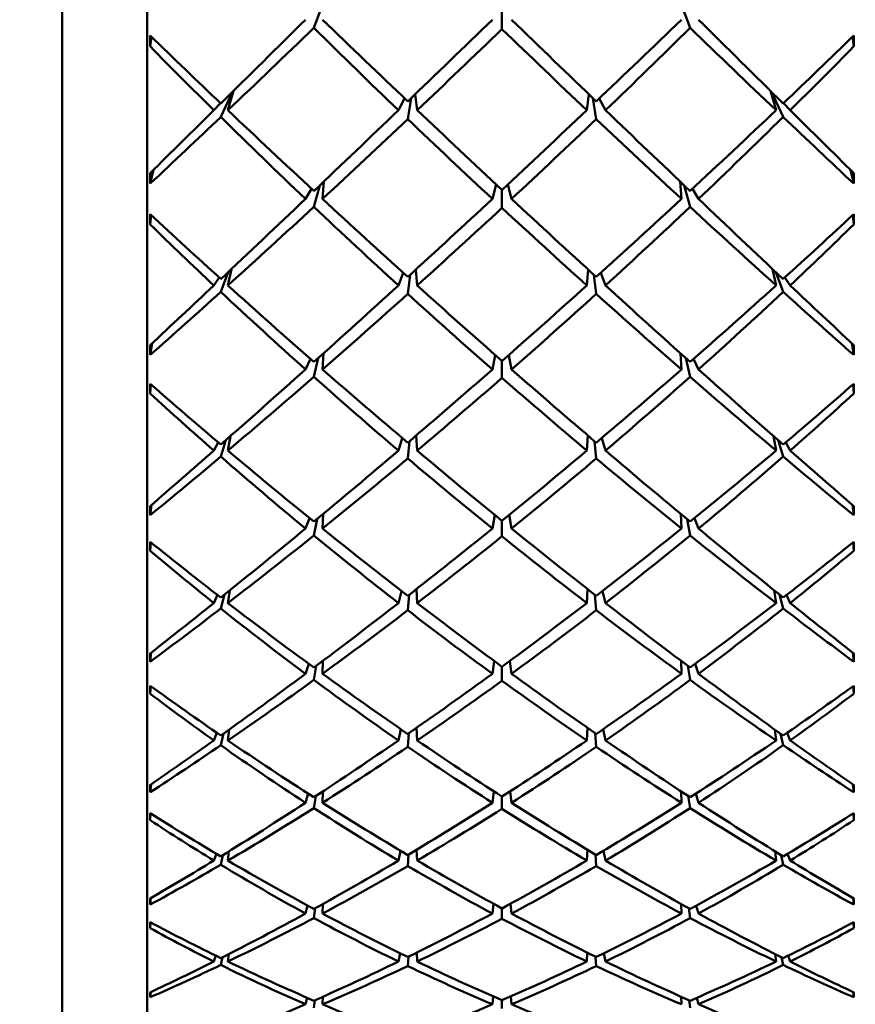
# Model space of a CAD drawing. Header units: inches. Extents: x 0.1 to 17, y 0.3 to 10.7.
# Tile 9 of 74: x 2.902 to 3.147, y 3.265 to 3.554. Entities that reach past the tile are written whole.
import ezdxf

# ---------------------------------------------------------------- set-up
doc = ezdxf.new("R2010")
doc.units = ezdxf.units.IN
doc.header["$LTSCALE"] = 0.5
doc.header["$MEASUREMENT"] = 0
doc.layers.add('Dimension (ANSI)', color=7, linetype='Continuous', lineweight=25)
doc.layers.add('Visible (ANSI)', color=7, linetype='Continuous', lineweight=50)
doc.styles.add('Note Text (ANSI)', font='tahoma.ttf')
doc.dimstyles.new('Default (ANSI)', dxfattribs={"dimscale": 0.5, "dimtxt": 0.12, "dimasz": 0.098425, "dimexe": 0.125, "dimexo": 0.0625, "dimgap": 0.031496, "dimtad": 0, "dimtih": 1, "dimtoh": 1, "dimrnd": 1e-08, "dimzin": 4, "dimdsep": 46, "dimtxsty": 'Note Text (ANSI)', "dimcen": 0.09, "dimdle": 0.393701, "dimclrd": 256, "dimclre": 256, "dimclrt": 256, "dimadec": 0, "dimazin": 1, "dimtfac": 1, "dimtofl": 0, "dimtmove": 0, "dimatfit": 3, "dimfxl": 1, "dimtolj": 1, "dimtzin": 4, "dimlwd": -1, "dimlwe": -1, "dimarcsym": 0})

# ---------------------------------------------------------------- blocks, each defined once
blk = doc.blocks.new('*D6')
at = {"layer": 'Defpoints', "color": 0, "transparency": 16777216}
for p in [(1.27458, 3.38965), (10.83585, 3.09712), (1.27458, 2.12981)]:
    blk.add_point(p, dxfattribs=at)
at = {"layer": 'Dimension (ANSI)', "transparency": 16777216}
for p, q in [((1.27458, 3.3584), (1.27458, 2.06731)), ((10.83585, 3.06587), (10.83585, 2.06731)), ((1.32379, 2.12981), (5.9621, 2.12981)), ((10.78664, 2.12981), (6.14833, 2.12981))]:
    blk.add_line(p, q, dxfattribs=at)
for points in [[(1.32379, 2.13801), (1.32379, 2.12161), (1.27458, 2.12981)], [(10.78664, 2.13801), (10.78664, 2.12161), (10.83585, 2.12981)]]:
    blk.add_solid(points, dxfattribs=at)
at = {"layer": 'Dimension (ANSI)', "transparency": 16777216, "insert": (5.97785, 2.16104), "char_height": 0.06, "attachment_point": 1, "style": 'Note Text (ANSI)'}
blk.add_mtext('\\A1;9.56', dxfattribs=at)
blk = doc.blocks.new('*D8')
at = {"layer": 'Defpoints', "color": 0, "transparency": 16777216}
for p in [(0.76001, 5.39592), (4.98488, 5.39592), (4.8545, 2.79392)]:
    blk.add_point(p, dxfattribs=at)
at = {"layer": 'Dimension (ANSI)', "transparency": 16777216}
for p, q in [((4.95363, 5.39592), (0.69751, 5.39592)), ((0.76001, 5.34671), (0.76001, 4.14192)), ((0.76001, 2.84314), (0.76001, 4.04793)), ((4.82325, 2.79392), (0.69751, 2.79392))]:
    blk.add_line(p, q, dxfattribs=at)
for points in [[(0.75181, 5.34671), (0.76822, 5.34671), (0.76001, 5.39592)], [(0.75181, 2.84314), (0.76822, 2.84314), (0.76001, 2.79392)]]:
    blk.add_solid(points, dxfattribs=at)
at = {"layer": 'Dimension (ANSI)', "transparency": 16777216, "insert": (0.68381, 4.12617), "char_height": 0.06, "attachment_point": 1, "style": 'Note Text (ANSI)'}
blk.add_mtext('\\A1;2.60', dxfattribs=at)

msp = doc.modelspace()

# ---------------------------------------------------------------- linework, layer by layer
at = {"layer": 'Visible (ANSI)'}
for p, q in [((2.93924, 3.22298), (2.93924, 4.10487)), ((2.91424, 3.24798), (2.91424, 4.07987)), ((2.99102, 3.55946), (2.98823, 3.55184)), ((3.09882, 3.55184), (3.09602, 3.55946)), ((3.04352, 3.55701), (3.04352, 3.55153)), ((2.94046, 3.54926), (2.94007, 3.54644)), ((3.14658, 3.54926), (3.14697, 3.54644)), ((2.96434, 3.53309), (2.96086, 3.52568)), ((2.96295, 3.52766), (2.96462, 3.53337)), ((3.12242, 3.53337), (3.12409, 3.52766)), ((3.12618, 3.52568), (3.1227, 3.53309)), ((2.95884, 3.52766), (2.96076, 3.52975)), ((3.01309, 3.52766), (3.01491, 3.53114)), ((3.01679, 3.53121), (3.01582, 3.52505)), ((3.01858, 3.52766), (3.01803, 3.5324)), ((3.06902, 3.5324), (3.06847, 3.52766)), ((3.07122, 3.52505), (3.07026, 3.53121)), ((3.07213, 3.53114), (3.07395, 3.52766)), ((3.12628, 3.52975), (3.1282, 3.52766)), ((2.9411, 3.51016), (2.94013, 3.50611)), ((3.14595, 3.51016), (3.14692, 3.50611)), ((2.99074, 3.5016), (2.99112, 3.50668)), ((3.09593, 3.50668), (3.0963, 3.5016)), ((2.98577, 3.5016), (2.98756, 3.50455)), ((2.98996, 3.50558), (2.98823, 3.49928)), ((3.04182, 3.50581), (3.04069, 3.5016)), ((3.04352, 3.50423), (3.04352, 3.49898)), ((3.04522, 3.50581), (3.04635, 3.5016)), ((3.09882, 3.49928), (3.09708, 3.50558)), ((3.09948, 3.50455), (3.10127, 3.5016)), ((2.94039, 3.49687), (2.94007, 3.4941)), ((3.14665, 3.49687), (3.14697, 3.4941)), ((2.96295, 3.47618), (2.96397, 3.481)), ((3.01858, 3.47618), (3.01818, 3.48083)), ((3.06886, 3.48083), (3.06847, 3.47618)), ((3.12307, 3.481), (3.12409, 3.47618)), ((2.95884, 3.47618), (2.96039, 3.4785)), ((2.96298, 3.48007), (2.96086, 3.47429)), ((3.01309, 3.47618), (3.01449, 3.47987)), ((3.01651, 3.4793), (3.01582, 3.4737)), ((3.07122, 3.4737), (3.07054, 3.4793)), ((3.07255, 3.47987), (3.07395, 3.47618)), ((3.12618, 3.47429), (3.12406, 3.48007)), ((3.12665, 3.4785), (3.1282, 3.47618)), ((2.94072, 3.45923), (2.94013, 3.45575)), ((3.14633, 3.45923), (3.14692, 3.45575)), ((2.98577, 3.4515), (2.9872, 3.45459)), ((2.98945, 3.45479), (2.98823, 3.44931)), ((2.99074, 3.4515), (2.99101, 3.45619)), ((3.04156, 3.45571), (3.04069, 3.4515)), ((3.04549, 3.45571), (3.04635, 3.4515)), ((3.09604, 3.45619), (3.0963, 3.4515)), ((3.09882, 3.44931), (3.0976, 3.45479)), ((3.09984, 3.45459), (3.10127, 3.4515)), ((3.04352, 3.45398), (3.04352, 3.44902)), ((2.94034, 3.44709), (2.94007, 3.44444)), ((3.14671, 3.44709), (3.14697, 3.44444)), ((2.96295, 3.42765), (2.96367, 3.43189)), ((3.01309, 3.42765), (3.0142, 3.43134)), ((3.01858, 3.42765), (3.01828, 3.43208)), ((3.06876, 3.43208), (3.06847, 3.42765)), ((3.07284, 3.43134), (3.07395, 3.42765)), ((3.12338, 3.43189), (3.12409, 3.42765)), ((2.95884, 3.42765), (2.96011, 3.43005)), ((2.96233, 3.43072), (2.96086, 3.42589)), ((3.01634, 3.43042), (3.01582, 3.42534)), ((3.07122, 3.42534), (3.0707, 3.43042)), ((3.12618, 3.42589), (3.12471, 3.43072)), ((3.12693, 3.43005), (3.1282, 3.42765)), ((2.94053, 3.41174), (2.94013, 3.40867)), ((3.14651, 3.41174), (3.14692, 3.40867)), ((2.99074, 3.40474), (2.99094, 3.40902)), ((3.04137, 3.40878), (3.04069, 3.40474)), ((3.04567, 3.40878), (3.04635, 3.40474)), ((3.0961, 3.40902), (3.0963, 3.40474)), ((2.98577, 3.40474), (2.98694, 3.40781)), ((2.98914, 3.40753), (2.98823, 3.40272)), ((3.04352, 3.40704), (3.04352, 3.40246)), ((3.09882, 3.40272), (3.09791, 3.40753)), ((3.1001, 3.40781), (3.10127, 3.40474)), ((2.94029, 3.40071), (2.94007, 3.39824)), ((3.14675, 3.40071), (3.14697, 3.39824)), ((2.95884, 3.38285), (2.95989, 3.38522)), ((2.96194, 3.38534), (2.96086, 3.38125)), ((2.96295, 3.38285), (2.96348, 3.38657)), ((3.01309, 3.38285), (3.01399, 3.38639)), ((3.01622, 3.38529), (3.01582, 3.38074)), ((3.01858, 3.38285), (3.01835, 3.38695)), ((3.0687, 3.38695), (3.06847, 3.38285)), ((3.07122, 3.38074), (3.07082, 3.38529)), ((3.07305, 3.38639), (3.07395, 3.38285)), ((3.12356, 3.38657), (3.12409, 3.38285)), ((3.12618, 3.38125), (3.1251, 3.38534)), ((3.12715, 3.38522), (3.1282, 3.38285)), ((2.94042, 3.3683), (2.94013, 3.36562)), ((3.14662, 3.3683), (3.14692, 3.36562)), ((2.98577, 3.36208), (2.98673, 3.365)), ((2.99074, 3.36208), (2.99089, 3.3659)), ((3.04123, 3.36582), (3.04069, 3.36208)), ((3.04581, 3.36582), (3.04635, 3.36208)), ((3.09615, 3.3659), (3.0963, 3.36208)), ((3.10032, 3.365), (3.10127, 3.36208)), ((2.98892, 3.36443), (2.98823, 3.36026)), ((3.04352, 3.36414), (3.04352, 3.36002)), ((3.09882, 3.36026), (3.09812, 3.36443)), ((2.94026, 3.35848), (2.94007, 3.35623)), ((3.14679, 3.35848), (3.14697, 3.35623)), ((2.95884, 3.34249), (2.95971, 3.34472)), ((2.96295, 3.34249), (2.96335, 3.34571)), ((3.01309, 3.34249), (3.01381, 3.34575)), ((3.01613, 3.3446), (3.01582, 3.34061)), ((3.01858, 3.34249), (3.01839, 3.34617)), ((3.06865, 3.34617), (3.06847, 3.34249)), ((3.07122, 3.34061), (3.07091, 3.3446)), ((3.07323, 3.34575), (3.07395, 3.34249)), ((3.12369, 3.34571), (3.12409, 3.34249)), ((3.12733, 3.34472), (3.1282, 3.34249)), ((2.96168, 3.34451), (2.96086, 3.34106)), ((3.12618, 3.34106), (3.12536, 3.34451)), ((2.94035, 3.32958), (2.94013, 3.32727)), ((2.99074, 3.32417), (2.99086, 3.3275)), ((3.04112, 3.32752), (3.04069, 3.32417)), ((3.04592, 3.32752), (3.04635, 3.32417)), ((3.09618, 3.3275), (3.0963, 3.32417)), ((3.14669, 3.32958), (3.14692, 3.32727)), ((2.98577, 3.32417), (2.98655, 3.32685)), ((2.98876, 3.32612), (2.98823, 3.32258)), ((3.04352, 3.32598), (3.04352, 3.32237)), ((3.09882, 3.32258), (3.09828, 3.32612)), ((3.10049, 3.32685), (3.10127, 3.32417)), ((2.94022, 3.32105), (2.94007, 3.31907)), ((3.14682, 3.32105), (3.14697, 3.31907)), ((2.96295, 3.30719), (2.96325, 3.3099)), ((3.01309, 3.30719), (3.01367, 3.31009)), ((3.01858, 3.30719), (3.01843, 3.31038)), ((3.06861, 3.31038), (3.06847, 3.30719)), ((3.07337, 3.31009), (3.07395, 3.30719)), ((3.12379, 3.3099), (3.12409, 3.30719)), ((2.95884, 3.30719), (2.95955, 3.3092)), ((2.96148, 3.30881), (2.96086, 3.30597)), ((3.01606, 3.30896), (3.01582, 3.30558)), ((3.07122, 3.30558), (3.07098, 3.30896)), ((3.12618, 3.30597), (3.12556, 3.30881)), ((3.12749, 3.3092), (3.1282, 3.30719)), ((2.94029, 3.29615), (2.94013, 3.29423)), ((3.14675, 3.29615), (3.14692, 3.29423)), ((2.98577, 3.29162), (2.98639, 3.29396)), ((2.98864, 3.2932), (2.98823, 3.29029)), ((2.99074, 3.29162), (2.99083, 3.29441)), ((3.04103, 3.2945), (3.04069, 3.29162)), ((3.04352, 3.29314), (3.04352, 3.29011)), ((3.04601, 3.2945), (3.04635, 3.29162)), ((3.09621, 3.29441), (3.0963, 3.29162)), ((3.09882, 3.29029), (3.09841, 3.2932)), ((3.10065, 3.29396), (3.10127, 3.29162)), ((2.94019, 3.28902), (2.94007, 3.28735)), ((3.14685, 3.28902), (3.14697, 3.28735)), ((2.95884, 3.27752), (2.9594, 3.27924)), ((2.96132, 3.27877), (2.96086, 3.27652)), ((2.96295, 3.27752), (2.96318, 3.27971)), ((3.01309, 3.27752), (3.01354, 3.27996)), ((3.01601, 3.27894), (3.01582, 3.2762)), ((3.01858, 3.27752), (3.01847, 3.28016)), ((3.06857, 3.28016), (3.06847, 3.27752)), ((3.07122, 3.2762), (3.07104, 3.27894)), ((3.0735, 3.27996), (3.07395, 3.27752)), ((3.12386, 3.27971), (3.12409, 3.27752)), ((3.12618, 3.27652), (3.12572, 3.27877)), ((3.12764, 3.27924), (3.1282, 3.27752)), ((2.94025, 3.26854), (2.94013, 3.26703)), ((2.98577, 3.26494), (2.98625, 3.26687)), ((2.99074, 3.26494), (2.99081, 3.26716)), ((3.04095, 3.26727), (3.04069, 3.26494)), ((3.04609, 3.26727), (3.04635, 3.26494)), ((3.09623, 3.26716), (3.0963, 3.26494)), ((3.10079, 3.26687), (3.10127, 3.26494)), ((3.1468, 3.26854), (3.14692, 3.26703)), ((2.98853, 3.26615), (2.98823, 3.26389)), ((3.04352, 3.26616), (3.04352, 3.26375)), ((3.09882, 3.26389), (3.09851, 3.26615))]:
    msp.add_line(p, q, dxfattribs=at)
for centre, major_axis, ratio, start_param, end_param in [((3.0843, 3.66392), (0.44306, 0.4409), 0.013547, 4.416588, 4.474674), ((3.00274, 3.66392), (0.43885, -0.43664), 0.140115, 4.823811, 4.880413), ((3.0843, 3.66392), (0.44182, 0.43965), 0.076526, 4.481212, 4.537814), ((3.00274, 3.66392), (0.44182, -0.43965), 0.076526, 4.886964, 4.943566), ((3.0843, 3.66392), (0.43885, 0.43664), 0.140115, 4.544365, 4.600967), ((3.00274, 3.66392), (0.44306, -0.4409), 0.013547, 4.950104, 5.00819), ((3.00274, 3.66392), (0.44034, 0.43815), 0.112588, 4.510902, 4.568056), ((3.0843, 3.66392), (0.43076, -0.42841), 0.242363, 4.73036, 4.787514), ((3.00274, 3.66392), (0.4364, 0.43415), 0.176754, 4.574067, 4.630486), ((3.0843, 3.66392), (0.4364, -0.43415), 0.176754, 4.794292, 4.850711), ((3.00274, 3.66392), (0.43076, 0.42841), 0.242363, 4.637264, 4.694418), ((3.0843, 3.66392), (0.44034, -0.43815), 0.112588, 4.856722, 4.913876), ((2.97007, 3.66392), (-0.01491, -0.44094), 0.061208, 4.976749, 4.984148), ((3.00274, 3.66392), (0.43417, -0.43188), 0.204834, 4.771597, 4.81872), ((3.0843, 3.66392), (0.43417, 0.43188), 0.204834, 4.606058, 4.653181), ((3.11697, 3.66392), (0.01491, -0.44094), 0.061208, 1.299037, 1.306436), ((3.0843, 3.66392), (0.42344, -0.42095), 0.310003, 4.679797, 4.724266), ((3.00274, 3.66392), (0.42344, 0.42095), 0.310003, 4.700511, 4.744981), ((3.0843, 3.66392), (0.44306, 0.4409), 0.013547, 4.367373, 4.411842), ((3.00274, 3.66392), (0.43417, -0.43188), 0.204834, 4.823466, 4.88062), ((3.0843, 3.66392), (0.44182, 0.43965), 0.076526, 4.417829, 4.474983), ((3.00274, 3.66392), (0.43885, -0.43664), 0.140115, 4.886643, 4.943062), ((3.0843, 3.66392), (0.43885, 0.43664), 0.140115, 4.481716, 4.538135), ((3.00274, 3.66392), (0.44182, -0.43965), 0.076526, 4.949795, 5.006949), ((3.0843, 3.66392), (0.43417, 0.43188), 0.204834, 4.544158, 4.601312), ((3.00274, 3.66392), (0.44306, -0.4409), 0.013547, 5.012936, 5.057405), ((3.00274, 3.66392), (0.44034, 0.43815), 0.112588, 4.459033, 4.506156), ((3.0843, 3.66392), (0.42344, -0.42095), 0.310003, 4.729012, 4.787098), ((3.00274, 3.66392), (0.4364, 0.43415), 0.176754, 4.511235, 4.567837), ((3.0843, 3.66392), (0.43076, -0.42841), 0.242363, 4.793744, 4.850346), ((3.00274, 3.66392), (0.43076, 0.42841), 0.242363, 4.574432, 4.631034), ((3.0843, 3.66392), (0.4364, -0.43415), 0.176754, 4.856941, 4.913543), ((3.00274, 3.66392), (0.42344, 0.42095), 0.310003, 4.63768, 4.695766), ((3.0843, 3.66392), (0.44034, -0.43815), 0.112588, 4.918622, 4.965745), ((2.97007, 3.66392), (-0.00388, -0.44094), 0.06937, 5.071629, 5.079028), ((3.11697, 3.66392), (0.00388, -0.44094), 0.06937, 1.204157, 1.211557), ((3.0843, 3.66392), (0.44182, 0.43965), 0.076526, 4.354065, 4.412151), ((3.00274, 3.66392), (0.43417, -0.43188), 0.204834, 4.886298, 4.9429), ((3.0843, 3.66392), (0.43885, 0.43664), 0.140115, 4.418701, 4.475303), ((3.00274, 3.66392), (0.43885, -0.43664), 0.140115, 4.949475, 5.006077), ((3.0843, 3.66392), (0.43417, 0.43188), 0.204834, 4.481878, 4.53848), ((3.00274, 3.66392), (0.44182, -0.43965), 0.076526, 5.012627, 5.070713), ((3.00274, 3.66392), (0.4364, 0.43415), 0.176754, 4.448403, 4.505557), ((3.0843, 3.66392), (0.42344, -0.42095), 0.310003, 4.792776, 4.84993), ((3.00274, 3.66392), (0.43076, 0.42841), 0.242363, 4.5116, 4.568019), ((3.0843, 3.66392), (0.43076, -0.42841), 0.242363, 4.856759, 4.913178), ((3.00274, 3.66392), (0.42344, 0.42095), 0.310003, 4.574848, 4.632002), ((3.0843, 3.66392), (0.4364, -0.43415), 0.176754, 4.919221, 4.976375), ((2.97007, 3.66392), (-0.01818, -0.44094), 0.056476, 5.102672, 5.110071), ((3.00274, 3.66392), (0.42781, -0.4254), 0.271243, 4.834044, 4.881168), ((3.0843, 3.66392), (0.42781, 0.4254), 0.271243, 4.54361, 4.590733), ((3.11697, 3.66392), (0.01818, -0.44094), 0.056476, 1.173114, 1.180514), ((3.0843, 3.66392), (0.41449, -0.4118), 0.380335, 4.742134, 4.786603), ((3.00274, 3.66392), (0.41449, 0.4118), 0.380335, 4.638174, 4.682644), ((3.0843, 3.66392), (0.44182, 0.43965), 0.076526, 4.304849, 4.349319), ((3.00274, 3.66392), (0.42781, -0.4254), 0.271243, 4.885913, 4.943067), ((3.0843, 3.66392), (0.43885, 0.43664), 0.140115, 4.355318, 4.412472), ((3.00274, 3.66392), (0.43417, -0.43188), 0.204834, 4.94913, 5.005549), ((3.0843, 3.66392), (0.43417, 0.43188), 0.204834, 4.419229, 4.475648), ((3.00274, 3.66392), (0.43885, -0.43664), 0.140115, 5.012306, 5.06946), ((3.0843, 3.66392), (0.42781, 0.4254), 0.271243, 4.481711, 4.538864), ((3.00274, 3.66392), (0.44182, -0.43965), 0.076526, 5.075459, 5.119929), ((3.00274, 3.66392), (0.4364, 0.43415), 0.176754, 4.396534, 4.443657), ((3.0843, 3.66392), (0.41449, -0.4118), 0.380335, 4.791349, 4.849435), ((3.00274, 3.66392), (0.43076, 0.42841), 0.242363, 4.448768, 4.50537), ((3.0843, 3.66392), (0.42344, -0.42095), 0.310003, 4.85616, 4.912762), ((3.00274, 3.66392), (0.42344, 0.42095), 0.310003, 4.512016, 4.568618), ((3.0843, 3.66392), (0.43076, -0.42841), 0.242363, 4.919408, 4.97601), ((3.00274, 3.66392), (0.41449, 0.4118), 0.380335, 4.575343, 4.633429), ((3.0843, 3.66392), (0.4364, -0.43415), 0.176754, 4.981121, 5.028244), ((2.97007, 3.66392), (-0.0077, -0.44094), 0.067709, 5.197864, 5.205264), ((3.11697, 3.66392), (0.0077, -0.44094), 0.067709, 1.077921, 1.085321), ((3.0843, 3.66392), (0.43885, 0.43664), 0.140115, 4.291554, 4.34964), ((3.00274, 3.66392), (0.43076, 0.42841), 0.242363, 4.385936, 4.44309), ((3.0843, 3.66392), (0.41449, -0.4118), 0.380335, 4.855113, 4.912267), ((3.00274, 3.66392), (0.42781, -0.4254), 0.271243, 4.948745, 5.005347), ((3.0843, 3.66392), (0.43417, 0.43188), 0.204834, 4.356214, 4.412816), ((3.00274, 3.66392), (0.42344, 0.42095), 0.310003, 4.449184, 4.505603), ((3.0843, 3.66392), (0.42344, -0.42095), 0.310003, 4.919175, 4.975594), ((3.00274, 3.66392), (0.43417, -0.43188), 0.204834, 5.011961, 5.068564), ((3.0843, 3.66392), (0.42781, 0.4254), 0.271243, 4.419431, 4.476033), ((3.00274, 3.66392), (0.41449, 0.4118), 0.380335, 4.512511, 4.569665), ((3.0843, 3.66392), (0.43076, -0.42841), 0.242363, 4.981688, 5.038842), ((3.00274, 3.66392), (0.43885, -0.43664), 0.140115, 5.075138, 5.133224), ((2.97007, 3.66392), (-0.02116, -0.44094), 0.050858, 5.228447, 5.235847), ((3.00274, 3.66392), (0.41978, -0.41721), 0.339958, 4.896431, 4.943554), ((3.0843, 3.66392), (0.41978, 0.41721), 0.339958, 4.481224, 4.528347), ((3.11697, 3.66392), (0.02116, -0.44094), 0.050858, 1.047338, 1.054738), ((3.0843, 3.66392), (0.40395, -0.40098), 0.454114, 4.804346, 4.848815), ((3.00274, 3.66392), (-0.40395, -0.40098), 0.454114, 1.43437, 1.47884), ((3.0843, 3.66392), (0.43885, 0.43664), 0.140115, 4.242338, 4.286808), ((3.00274, 3.66392), (0.43076, 0.42841), 0.242363, 4.334067, 4.38119), ((3.0843, 3.66392), (0.40395, -0.40098), 0.454114, 4.853561, 4.911647), ((3.00274, 3.66392), (0.41978, -0.41721), 0.339958, 4.9483, 5.005454), ((3.0843, 3.66392), (0.43417, 0.43188), 0.204834, 4.292831, 4.349985), ((3.00274, 3.66392), (0.42781, -0.4254), 0.271243, 5.011577, 5.067997), ((3.0843, 3.66392), (0.42781, 0.4254), 0.271243, 4.356781, 4.413201), ((3.00274, 3.66392), (0.43417, -0.43188), 0.204834, 5.074793, 5.131947), ((3.0843, 3.66392), (0.41978, 0.41721), 0.339958, 4.419324, 4.476478), ((3.00274, 3.66392), (-0.40395, -0.40098), 0.454114, 1.371538, 1.429624), ((3.0843, 3.66392), (0.43076, -0.42841), 0.242363, 5.043587, 5.090711), ((3.00274, 3.66392), (0.43885, -0.43664), 0.140115, 5.13797, 5.18244), ((3.00274, 3.66392), (0.42344, 0.42095), 0.310003, 4.386352, 4.442954), ((3.0843, 3.66392), (0.41449, -0.4118), 0.380335, 4.918497, 4.975099), ((3.00274, 3.66392), (0.41449, 0.4118), 0.380335, 4.449679, 4.506281), ((3.0843, 3.66392), (0.42344, -0.42095), 0.310003, 4.981824, 5.038426), ((2.97007, 3.66392), (-0.0114, -0.44094), 0.064973, 5.324025, 5.331424), ((3.11697, 3.66392), (0.0114, -0.44094), 0.064973, 0.951761, 0.959161), ((3.0843, 3.66392), (0.43417, 0.43188), 0.204834, 4.229067, 4.287153), ((3.00274, 3.66392), (0.42344, 0.42095), 0.310003, 4.32352, 4.380674), ((3.0843, 3.66392), (0.40395, -0.40098), 0.454114, 4.917325, 4.974479), ((3.00274, 3.66392), (0.41978, -0.41721), 0.339958, 5.011131, 5.067734), ((3.0843, 3.66392), (0.42781, 0.4254), 0.271243, 4.293767, 4.350369), ((3.00274, 3.66392), (0.41449, 0.4118), 0.380335, 4.386847, 4.443266), ((3.0843, 3.66392), (0.41449, -0.4118), 0.380335, 4.981512, 5.037931), ((3.00274, 3.66392), (0.42781, -0.4254), 0.271243, 5.074409, 5.131011), ((3.0843, 3.66392), (0.41978, 0.41721), 0.339958, 4.357044, 4.413647), ((3.00274, 3.66392), (-0.40395, -0.40098), 0.454114, 1.308706, 1.36586), ((3.0843, 3.66392), (0.42344, -0.42095), 0.310003, 5.044104, 5.101258), ((3.00274, 3.66392), (0.43417, -0.43188), 0.204834, 5.137625, 5.195711), ((2.97007, 3.66392), (-0.0238, -0.44094), 0.044444, 5.35407, 5.361469), ((3.00274, 3.66392), (0.41014, -0.40734), 0.411677, 4.958721, 5.005844), ((3.0843, 3.66392), (0.41014, 0.40734), 0.411677, 4.418934, 4.466057), ((3.11697, 3.66392), (0.0238, -0.44094), 0.044444, 0.921716, 0.929116), ((3.0843, 3.66392), (0.39189, -0.38849), 0.532232, 4.866348, 4.910817), ((3.00274, 3.66392), (-0.39189, -0.38849), 0.532232, 1.372368, 1.416837), ((3.0843, 3.66392), (0.43417, 0.43188), 0.204834, 4.179851, 4.224321), ((3.00274, 3.66392), (0.41014, -0.40734), 0.411677, 5.01059, 5.067744), ((3.0843, 3.66392), (0.42781, 0.4254), 0.271243, 4.230383, 4.287537), ((3.00274, 3.66392), (0.41978, -0.41721), 0.339958, 5.073963, 5.130383), ((3.0843, 3.66392), (0.41978, 0.41721), 0.339958, 4.294395, 4.350815), ((3.00274, 3.66392), (0.42781, -0.4254), 0.271243, 5.137241, 5.194395), ((3.0843, 3.66392), (0.41014, 0.40734), 0.411677, 4.357034, 4.414188), ((3.00274, 3.66392), (0.43417, -0.43188), 0.204834, 5.200457, 5.244927), ((3.00274, 3.66392), (0.42344, 0.42095), 0.310003, 4.271651, 4.318775), ((3.0843, 3.66392), (0.39189, -0.38849), 0.532232, 4.915563, 4.973649), ((3.00274, 3.66392), (0.41449, 0.4118), 0.380335, 4.324015, 4.380617), ((3.0843, 3.66392), (0.40395, -0.40098), 0.454114, 4.980709, 5.037311), ((3.00274, 3.66392), (-0.40395, -0.40098), 0.454114, 1.245875, 1.302477), ((3.0843, 3.66392), (0.41449, -0.4118), 0.380335, 5.044161, 5.100763), ((3.00274, 3.66392), (-0.39189, -0.38849), 0.532232, 1.309536, 1.367622), ((3.0843, 3.66392), (0.42344, -0.42095), 0.310003, 5.106003, 5.153127), ((2.97007, 3.66392), (-0.01491, -0.44094), 0.061208, 5.450079, 5.457478), ((3.11697, 3.66392), (0.01491, -0.44094), 0.061208, 0.825707, 0.833107), ((3.0843, 3.66392), (0.42781, 0.4254), 0.271243, 4.166619, 4.224705), ((3.00274, 3.66392), (0.41014, -0.40734), 0.411677, 5.073422, 5.130024), ((3.0843, 3.66392), (0.41978, 0.41721), 0.339958, 4.231381, 4.287983), ((3.00274, 3.66392), (0.41978, -0.41721), 0.339958, 5.136795, 5.193397), ((3.0843, 3.66392), (0.41014, 0.40734), 0.411677, 4.294754, 4.351356), ((3.00274, 3.66392), (0.42781, -0.4254), 0.271243, 5.200073, 5.258159), ((3.00274, 3.66392), (0.41449, 0.4118), 0.380335, 4.261183, 4.318337), ((3.0843, 3.66392), (0.39189, -0.38849), 0.532232, 4.979327, 5.036481), ((3.00274, 3.66392), (-0.40395, -0.40098), 0.454114, 1.183043, 1.239462), ((3.0843, 3.66392), (0.40395, -0.40098), 0.454114, 5.043723, 5.100143), ((3.00274, 3.66392), (-0.39189, -0.38849), 0.532232, 1.246704, 1.303858), ((3.0843, 3.66392), (0.41449, -0.4118), 0.380335, 5.106441, 5.163595), ((2.97007, 3.66392), (-0.02607, -0.44094), 0.037338, 5.479542, 5.486941), ((3.0843, 3.66392), (0.37842, -0.37435), 0.615762, 4.927967, 4.972436), ((3.00274, 3.66392), (-0.39893, 0.3958), 0.487208, 1.879263, 1.926387), ((3.0843, 3.66392), (0.39893, 0.3958), 0.487208, 4.356799, 4.403922), ((3.00274, 3.66392), (-0.37842, -0.37435), 0.615762, 1.310749, 1.355218), ((3.11697, 3.66392), (0.02607, -0.44094), 0.037338, 0.796244, 0.803644), ((3.0843, 3.66392), (0.42781, 0.4254), 0.271243, 4.117404, 4.161873), ((3.00274, 3.66392), (-0.39893, 0.3958), 0.487208, 1.931132, 1.988286), ((3.0843, 3.66392), (0.41978, 0.41721), 0.339958, 4.167997, 4.225151), ((3.00274, 3.66392), (0.41014, -0.40734), 0.411677, 5.136254, 5.192673), ((3.0843, 3.66392), (0.41014, 0.40734), 0.411677, 4.232105, 4.288524), ((3.00274, 3.66392), (0.41978, -0.41721), 0.339958, 5.199627, 5.256781), ((3.0843, 3.66392), (0.39893, 0.3958), 0.487208, 4.294899, 4.352053), ((3.00274, 3.66392), (0.42781, -0.4254), 0.271243, 5.262905, 5.307374), ((3.00274, 3.66392), (0.41449, 0.4118), 0.380335, 4.209314, 4.256438), ((3.0843, 3.66392), (0.37842, -0.37435), 0.615762, 4.977182, 5.035268), ((3.00274, 3.66392), (-0.40395, -0.40098), 0.454114, 1.120211, 1.176813), ((3.0843, 3.66392), (0.39189, -0.38849), 0.532232, 5.042711, 5.099313), ((3.00274, 3.66392), (-0.39189, -0.38849), 0.532232, 1.183872, 1.240474), ((3.0843, 3.66392), (0.40395, -0.40098), 0.454114, 5.106372, 5.162975), ((3.00274, 3.66392), (-0.37842, -0.37435), 0.615762, 1.247917, 1.306003), ((3.0843, 3.66392), (0.41449, -0.4118), 0.380335, 5.16834, 5.215464), ((2.97007, 3.66392), (-0.01818, -0.44094), 0.056476, 5.576001, 5.583401), ((3.11697, 3.66392), (0.01818, -0.44094), 0.056476, 0.699785, 0.707184), ((3.0843, 3.66392), (0.41978, 0.41721), 0.339958, 4.104233, 4.162319), ((3.00274, 3.66392), (-0.40395, -0.40098), 0.454114, 1.057379, 1.114533), ((3.0843, 3.66392), (0.37842, -0.37435), 0.615762, 5.040946, 5.0981), ((3.00274, 3.66392), (-0.39893, 0.3958), 0.487208, 1.993964, 2.050566), ((3.0843, 3.66392), (0.41014, 0.40734), 0.411677, 4.16909, 4.225693), ((3.00274, 3.66392), (-0.39189, -0.38849), 0.532232, 1.12104, 1.17746), ((3.0843, 3.66392), (0.39189, -0.38849), 0.532232, 5.105725, 5.162145), ((3.00274, 3.66392), (0.41014, -0.40734), 0.411677, 5.199085, 5.255688), ((3.0843, 3.66392), (0.39893, 0.3958), 0.487208, 4.232619, 4.289221), ((3.00274, 3.66392), (-0.37842, -0.37435), 0.615762, 1.185085, 1.242239), ((3.0843, 3.66392), (0.40395, -0.40098), 0.454114, 5.168652, 5.225806), ((3.00274, 3.66392), (0.41978, -0.41721), 0.339958, 5.262459, 5.320545), ((2.97007, 3.66392), (-0.02792, -0.44094), 0.029655, 5.604876, 5.612275), ((3.0843, 3.66392), (0.36371, -0.35846), 0.706021, 4.988775, 5.033244), ((3.00274, 3.66392), (-0.38625, 0.3826), 0.567516, 1.94113, 1.988254), ((3.0843, 3.66392), (0.38625, 0.3826), 0.567516, 4.294932, 4.342055), ((3.00274, 3.66392), (-0.36371, -0.35846), 0.706021, 1.249941, 1.29441), ((3.11697, 3.66392), (0.02792, -0.44094), 0.029655, 0.67091, 0.67831), ((3.0843, 3.66392), (0.41978, 0.41721), 0.339958, 4.055018, 4.099487), ((3.00274, 3.66392), (-0.38625, 0.3826), 0.567516, 1.992999, 2.050153), ((3.0843, 3.66392), (0.41014, 0.40734), 0.411677, 4.105707, 4.162861), ((3.00274, 3.66392), (-0.39893, 0.3958), 0.487208, 2.056796, 2.113215), ((3.0843, 3.66392), (0.39893, 0.3958), 0.487208, 4.16997, 4.226389), ((3.00274, 3.66392), (0.41014, -0.40734), 0.411677, 5.261917, 5.319071), ((3.0843, 3.66392), (0.38625, 0.3826), 0.567516, 4.233032, 4.290186), ((3.00274, 3.66392), (0.41978, -0.41721), 0.339958, 5.325291, 5.36976), ((3.00274, 3.66392), (-0.40395, -0.40098), 0.454114, 1.00551, 1.052633), ((3.0843, 3.66392), (0.36371, -0.35846), 0.706021, 5.03799, 5.096076), ((3.00274, 3.66392), (-0.39189, -0.38849), 0.532232, 1.058209, 1.114811), ((3.0843, 3.66392), (0.37842, -0.37435), 0.615762, 5.10433, 5.160932), ((3.00274, 3.66392), (-0.37842, -0.37435), 0.615762, 1.122253, 1.178855), ((3.0843, 3.66392), (0.39189, -0.38849), 0.532232, 5.168375, 5.224977), ((3.00274, 3.66392), (-0.36371, -0.35846), 0.706021, 1.187109, 1.245195), ((3.0843, 3.66392), (0.40395, -0.40098), 0.454114, 5.230552, 5.277675), ((2.97007, 3.66392), (-0.02116, -0.44094), 0.050858, 5.701777, 5.709177), ((3.11697, 3.66392), (0.02116, -0.44094), 0.050858, 0.574009, 0.581408), ((3.0843, 3.66392), (0.41014, 0.40734), 0.411677, 4.041943, 4.100029), ((3.00274, 3.66392), (-0.39189, -0.38849), 0.532232, 0.995377, 1.052531), ((3.0843, 3.66392), (0.36371, -0.35846), 0.706021, 5.101754, 5.158908), ((3.00274, 3.66392), (-0.38625, 0.3826), 0.567516, 2.055831, 2.112433), ((3.0843, 3.66392), (0.39893, 0.3958), 0.487208, 4.106955, 4.163557), ((3.00274, 3.66392), (-0.37842, -0.37435), 0.615762, 1.059421, 1.115841), ((3.0843, 3.66392), (0.37842, -0.37435), 0.615762, 5.167344, 5.223764), ((3.00274, 3.66392), (-0.39893, 0.3958), 0.487208, 2.119628, 2.17623), ((3.0843, 3.66392), (0.38625, 0.3826), 0.567516, 4.170752, 4.227354), ((3.00274, 3.66392), (-0.36371, -0.35846), 0.706021, 1.124277, 1.181431), ((3.0843, 3.66392), (0.39189, -0.38849), 0.532232, 5.230655, 5.287809), ((3.00274, 3.66392), (0.41014, -0.40734), 0.411677, 5.324749, 5.382835), ((2.97007, 3.66392), (0.02934, 0.44094), 0.021513, 2.5885, 2.5959), ((3.0843, 3.66392), (0.34827, -0.34044), 0.804662, 5.047349, 5.091818), ((3.00274, 3.66392), (-0.37221, 0.36772), 0.653768, 2.00248, 2.049603), ((3.0843, 3.66392), (0.37221, 0.36772), 0.653768, 4.233582, 4.280706), ((3.00274, 3.66392), (-0.34827, -0.34044), 0.804662, 1.191367, 1.235836), ((3.11697, 3.66392), (0.02934, -0.44094), 0.021513, 0.545693, 0.553092), ((3.0843, 3.66392), (0.41014, 0.40734), 0.411677, 3.992727, 4.037197), ((3.00274, 3.66392), (-0.39189, -0.38849), 0.532232, 0.943508, 0.990631), ((3.0843, 3.66392), (0.34827, -0.34044), 0.804662, 5.096564, 5.15465), ((3.00274, 3.66392), (-0.37221, 0.36772), 0.653768, 2.054349, 2.111503), ((3.0843, 3.66392), (0.39893, 0.3958), 0.487208, 4.043572, 4.100726), ((3.00274, 3.66392), (-0.37842, -0.37435), 0.615762, 0.99659, 1.053192), ((3.0843, 3.66392), (0.36371, -0.35846), 0.706021, 5.165138, 5.22174), ((3.00274, 3.66392), (-0.38625, 0.3826), 0.567516, 2.118663, 2.175082), ((3.0843, 3.66392), (0.38625, 0.3826), 0.567516, 4.108103, 4.164522), ((3.00274, 3.66392), (-0.36371, -0.35846), 0.706021, 1.061445, 1.118047), ((3.0843, 3.66392), (0.37842, -0.37435), 0.615762, 5.229994, 5.286596), ((3.00274, 3.66392), (-0.39893, 0.3958), 0.487208, 2.18246, 2.239614), ((3.0843, 3.66392), (0.37221, 0.36772), 0.653768, 4.171683, 4.228837), ((3.00274, 3.66392), (-0.34827, -0.34044), 0.804662, 1.128535, 1.186621), ((3.0843, 3.66392), (0.39189, -0.38849), 0.532232, 5.292554, 5.339678), ((3.00274, 3.66392), (0.41014, -0.40734), 0.411677, 5.387581, 5.43205), ((2.97007, 3.66392), (-0.0238, -0.44094), 0.044444, 5.827399, 5.834799), ((3.11697, 3.66392), (0.0238, -0.44094), 0.044444, 0.448386, 0.455786), ((3.0843, 3.66392), (0.39893, 0.3958), 0.487208, 3.979808, 4.037894), ((3.00274, 3.66392), (-0.37221, 0.36772), 0.653768, 2.117181, 2.173783), ((3.0843, 3.66392), (0.38625, 0.3826), 0.567516, 4.045088, 4.10169), ((3.00274, 3.66392), (-0.38625, 0.3826), 0.567516, 2.181495, 2.238097), ((3.00274, 3.66392), (-0.39893, 0.3958), 0.487208, 2.245292, 2.303378)]:
    msp.add_ellipse(centre, major_axis=major_axis, ratio=ratio, start_param=start_param, end_param=end_param, dxfattribs=at)

# ---------------------------------------------------------------- dimensions: what is measured, and where the dimension line sits
at = {"layer": 'Dimension (ANSI)'}
for base, p1, p2, angle, override, picture, middle in [((0.76001, 5.39592), (4.8545, 2.79392), (4.98488, 5.39592), 270, {"dimgap": 0.031496, "dimdec": 2, "dimtol": 0, "dimlim": 0, "dimtp": 0, "dimtm": 0, "dimtdec": 2, "dimatfit": 1}, '*D8', (0.76001, 4.09492)), ((1.27458, 2.12981), (10.83585, 3.09712), (1.27458, 3.38965), 180, {"dimgap": 0.031496, "dimtih": 0, "dimtoh": 0, "dimdec": 2, "dimtol": 0, "dimlim": 0, "dimtp": 0, "dimtm": 0, "dimtdec": 2, "dimatfit": 1}, '*D6', (6.05522, 2.12981))]:
    dim = msp.add_linear_dim(base=base, p1=p1, p2=p2, angle=angle, dimstyle='Default (ANSI)', override=override, dxfattribs=at)
    dim.commit()
    dim.dimension.update_dxf_attribs({"geometry": picture, "text_midpoint": middle, "dimtype": 160})

doc.saveas('drawing.dxf')
